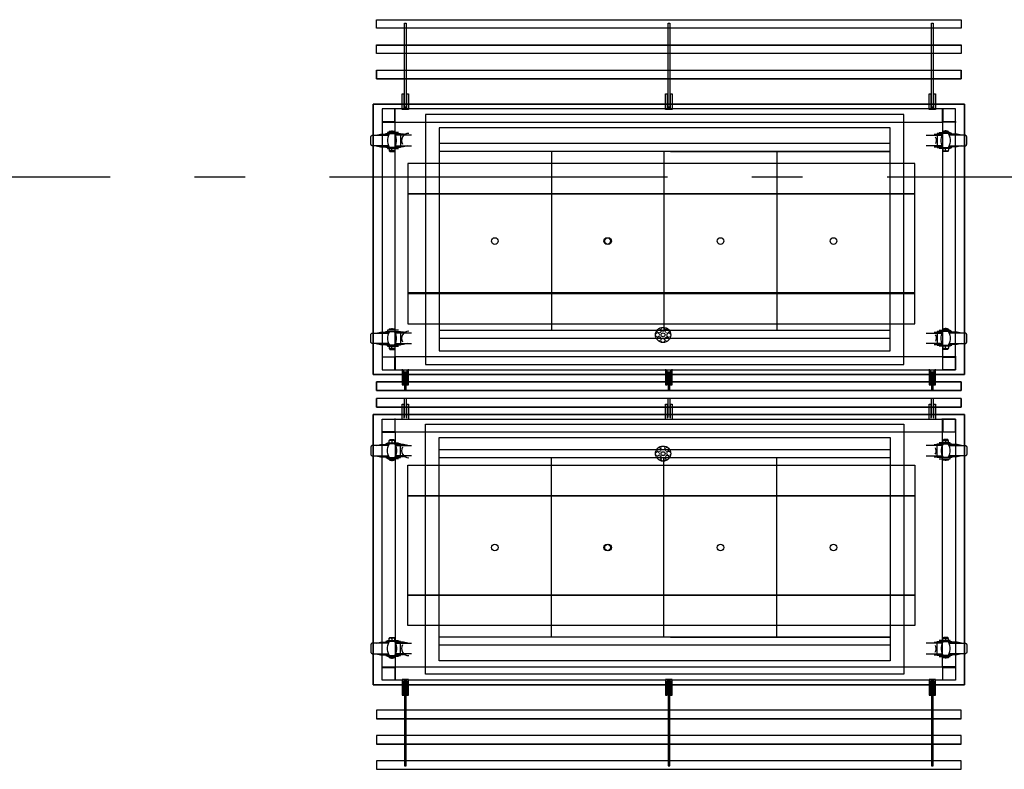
# Model space of a CAD drawing. Header units: millimetres. Extents: x -285236 to 84130, y -470 to 79511.
# Tile 125 of 192: x 11250 to 14164, y 37029 to 39247. Entities that reach past the tile are written whole.
import ezdxf

# ---------------------------------------------------------------- set-up
doc = ezdxf.new("R2010")
doc.units = ezdxf.units.MM
doc.linetypes.add('NLRS_stramien', pattern=[1650, 1000, -250, 150, -250])
doc.layers.add('2D APPARATUUR', color=250, linetype='Continuous', lineweight=9)
doc.layers.add('XREF', color=254, linetype='Continuous')

# ---------------------------------------------------------------- blocks, each defined once
blk = doc.blocks.new('16_10_25_dwg__U412-1948140-Begane grond - BRANDVEILIGHEID - Bereik brandslanghaspels')
at = {"layer": '2D APPARATUUR'}
blk.add_circle((0, 0), 5.82, dxfattribs=at)
blk = doc.blocks.new('16_10_25_dwg__U413-1948141-Begane grond - BRANDVEILIGHEID - Bereik brandslanghaspels')
blk.add_blockref('16_10_25_dwg__U412-1948140-Begane grond - BRANDVEILIGHEID - Bereik brandslanghaspels', (6452.4, 2.4))
for p, rotation in [((6457.7, 14), 315.0000000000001), ((6469.6, 18.5), 270), ((6481.2, 13.2), 225.0000000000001), ((6485.7, 1.3), 180), ((6456.9, -9.5), 45.00000000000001), ((6468.5, -14.8), 90.00000000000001), ((6480.4, -10.3), 135)]:
    blk.add_blockref('16_10_25_dwg__U412-1948140-Begane grond - BRANDVEILIGHEID - Bereik brandslanghaspels', p, dxfattribs=dict(rotation=rotation))

msp = doc.modelspace()

# ---------------------------------------------------------------- linework, layer by layer
at = {"layer": 'XREF', "linetype": 'Continuous'}
for p, q in [((12360.396, 38916.3981), (12360.396, 38913.4878)), ((13957.1341, 38908.1962), (13982.2692, 38908.1962)), ((13982.2692, 38916.3981), (13982.2692, 38913.4878)), ((12409.3432, 38905.2858), (12361.9835, 38905.2858)), ((13933.3219, 38905.2858), (13980.9463, 38905.2858)), ((12343.4629, 38865.8634), (12343.4629, 38860.8364)), ((12361.9835, 38874.0654), (12409.3432, 38874.0654)), ((13980.9463, 38874.0654), (13933.3219, 38874.0654)), ((13957.1341, 38871.155), (13982.2692, 38871.155)), ((13999.4668, 38865.8634), (13999.4668, 38860.8364)), ((12360.396, 38331.148), (12360.396, 38327.973)), ((13982.2692, 38331.148), (13982.2692, 38327.973)), ((12409.3432, 38319.7711), (12361.9835, 38319.7711)), ((13933.3219, 38319.7711), (13980.9463, 38319.7711)), ((13957.1341, 38322.946), (13982.2692, 38322.946)), ((12343.4629, 38280.6133), (12343.4629, 38275.5863)), ((12361.9835, 38288.8152), (12409.3432, 38288.8152)), ((13980.9463, 38288.8152), (13933.3219, 38288.8152)), ((13957.1341, 38285.9049), (13982.2692, 38285.9049)), ((13999.4668, 38280.6133), (13999.4668, 38275.5863)), ((12343.4629, 37995.4305), (12343.4629, 38000.4575)), ((12361.9835, 37987.2285), (12409.3432, 37987.2285)), ((13980.9463, 37987.2285), (13933.3219, 37987.2285)), ((13957.1341, 37990.1389), (13982.2692, 37990.1389)), ((13999.4668, 37995.4305), (13999.4668, 38000.4575)), ((12360.396, 37944.8957), (12360.396, 37948.0707)), ((12409.3432, 37956.2727), (12361.9835, 37956.2727)), ((13933.3219, 37956.2727), (13980.9463, 37956.2727)), ((13957.1341, 37953.0977), (13982.2692, 37953.0977)), ((13982.2692, 37944.8957), (13982.2692, 37948.0707)), ((12343.4629, 37410.1803), (12343.4629, 37415.2073)), ((12361.9835, 37401.9783), (12409.3432, 37401.9783)), ((13980.9463, 37401.9783), (13933.3219, 37401.9783)), ((13957.1341, 37404.8887), (13982.2692, 37404.8887)), ((13999.4668, 37410.1803), (13999.4668, 37415.2073)), ((12409.3432, 37370.7579), (12361.9835, 37370.7579)), ((13933.3219, 37370.7579), (13980.9463, 37370.7579)), ((13957.1341, 37367.8476), (13982.2692, 37367.8476)), ((12360.396, 37359.6456), (12360.396, 37362.556)), ((13982.2692, 37359.6456), (13982.2692, 37362.556))]:
    msp.add_line(p, q, dxfattribs=at)
at = {"layer": 'XREF'}
for p, q in [((13826.524, 38881.052), (12491.4829, 38881.052)), ((12824.0034, 38857.2096), (12824.0034, 38327.2096)), ((13156.524, 38857.2096), (13156.524, 38327.2096)), ((13491.524, 38857.2096), (13491.524, 38327.2096)), ((13826.524, 38327.2096), (12491.4829, 38327.2096)), ((13826.524, 38303.2845), (12491.4829, 38303.2845)), ((12388.9706, 38206.3886), (12388.9706, 38150.1319)), ((12393.9976, 38150.1319), (12393.9976, 38206.3886)), ((13168.9514, 38206.3886), (13168.9514, 38150.1319)), ((13173.9784, 38150.1319), (13173.9784, 38206.3886)), ((13948.9321, 38206.3886), (13948.9321, 38150.1319)), ((13953.9591, 38150.1319), (13953.9591, 38206.3886)), ((12306.5313, 38149.7858), (14036.6879, 38149.7858)), ((12388.9706, 38069.6551), (12388.9706, 38125.9118)), ((12393.9976, 38125.9118), (12393.9976, 38069.6551)), ((13168.9514, 38069.6551), (13168.9514, 38125.9118)), ((13173.9784, 38125.9118), (13173.9784, 38069.6551)), ((13948.9321, 38069.6551), (13948.9321, 38125.9118)), ((13953.9591, 38125.9118), (13953.9591, 38069.6551)), ((13826.524, 37974.1097), (12491.4829, 37974.1097)), ((13826.524, 37950.1846), (12491.4829, 37950.1846)), ((12824.0034, 37420.1846), (12824.0034, 37950.1846)), ((13156.524, 37420.1846), (13156.524, 37950.1846)), ((13491.524, 37420.1846), (13491.524, 37950.1846)), ((13826.524, 37396.3422), (12491.4829, 37396.3422))]:
    msp.add_line(p, q, dxfattribs=at)
at = {"layer": 'XREF', "linetype": 'NLRS_stramien'}
msp.add_line((-47232.6128, 38782.6047), (64223.889, 38782.6047), dxfattribs=at)
at = {"layer": 'XREF', "flags": 128}
for points in [[(14036.2434, 39246.8581), (14036.2434, 39221.9876), (12306.4218, 39221.9876), (12306.4218, 39246.8581)], [(12306.5313, 39222.0742), (12306.5313, 39247.2103), (14036.6879, 39247.2103), (14036.6879, 39222.0742)], [(12393.9976, 39237.3332), (12393.9976, 38988.0992), (12388.9706, 38988.0992), (12388.9706, 39237.3332)], [(13173.9784, 39237.3332), (13173.9784, 38988.0992), (13168.9514, 38988.0992), (13168.9514, 39237.3332)], [(13953.9591, 39237.3332), (13953.9591, 38988.0992), (13948.9321, 38988.0992), (13948.9321, 39237.3332)], [(14036.2434, 39171.9821), (14036.2434, 39147.1116), (12306.4218, 39147.1116), (12306.4218, 39171.9821)], [(12306.5313, 39147.1952), (12306.5313, 39172.3313), (14036.6879, 39172.3313), (14036.6879, 39147.1952)], [(12386.854, 39027.5216), (12386.854, 38986.5117), (12395.8497, 38986.5117), (12395.8497, 39027.5216), (12400.8767, 39027.5216), (12400.8767, 38981.4847), (12381.827, 38981.4847), (12381.827, 39027.5216)], [(13166.8347, 39027.5216), (13166.8347, 38986.5117), (13175.8304, 38986.5117), (13175.8304, 39027.5216), (13180.8574, 39027.5216), (13180.8574, 38981.4847), (13161.8077, 38981.4847), (13161.8077, 39027.5216)], [(13946.8155, 39027.5216), (13946.8155, 38986.5117), (13955.8112, 38986.5117), (13955.8112, 39027.5216), (13960.8382, 39027.5216), (13960.8382, 38981.4847), (13941.7885, 38981.4847), (13941.7885, 39027.5216)], [(12296.477, 38197.0509), (12296.477, 38997.4369), (14046.7425, 38997.4369), (14046.7425, 38197.0509)], [(13866.524, 38967.1145), (12451.4829, 38967.1145), (12451.4829, 38227.1145), (13866.524, 38227.1145)], [(13826.524, 38927.1145), (12491.4829, 38927.1145), (12491.4829, 38267.1145), (13826.524, 38267.1145)], [(13899.0783, 38821.1584), (12399.0783, 38821.1584), (12399.0783, 38731.7918), (13899.0783, 38731.7918)], [(13899.0783, 38731.7918), (12399.0783, 38731.7918), (12399.0783, 38436.8988), (13899.0783, 38436.8988)], [(13899.0783, 38439.1347), (12399.0783, 38439.1347), (12399.0783, 38347.5322), (13899.0783, 38347.5322)], [(12296.477, 38078.9928), (12296.477, 37278.6068), (14046.7425, 37278.6068), (14046.7425, 38078.9928)], [(13866.524, 37310.2797), (12451.4829, 37310.2797), (12451.4829, 38050.2797), (13866.524, 38050.2797)], [(13826.524, 37350.2797), (12491.4829, 37350.2797), (12491.4829, 38010.2797), (13826.524, 38010.2797)], [(13899.0783, 37836.909), (12399.0783, 37836.909), (12399.0783, 37928.5116), (13899.0783, 37928.5116)], [(13899.0783, 37544.252), (12399.0783, 37544.252), (12399.0783, 37839.1449), (13899.0783, 37839.1449)], [(13899.0783, 37454.8853), (12399.0783, 37454.8853), (12399.0783, 37544.252), (13899.0783, 37544.252)], [(12386.854, 37248.5222), (12386.854, 37289.532), (12395.8497, 37289.532), (12395.8497, 37248.5222), (12400.8767, 37248.5222), (12400.8767, 37294.559), (12381.827, 37294.559), (12381.827, 37248.5222)], [(12393.9976, 37038.7105), (12393.9976, 37287.9445), (12388.9706, 37287.9445), (12388.9706, 37038.7105)], [(13166.8347, 37248.5222), (13166.8347, 37289.532), (13175.8304, 37289.532), (13175.8304, 37248.5222), (13180.8574, 37248.5222), (13180.8574, 37294.559), (13161.8077, 37294.559), (13161.8077, 37248.5222)], [(13173.9784, 37038.7105), (13173.9784, 37287.9445), (13168.9514, 37287.9445), (13168.9514, 37038.7105)], [(13946.8155, 37248.5222), (13946.8155, 37289.532), (13955.8112, 37289.532), (13955.8112, 37248.5222), (13960.8382, 37248.5222), (13960.8382, 37294.559), (13941.7885, 37294.559), (13941.7885, 37248.5222)], [(13953.9591, 37038.7105), (13953.9591, 37287.9445), (13948.9321, 37287.9445), (13948.9321, 37038.7105)], [(14036.2434, 37204.0728), (12306.5313, 37204.0728), (12306.5313, 37178.5916), (14036.6879, 37178.5916), (14036.6879, 37203.9923), (12306.5313, 37203.9923), (12306.4218, 37178.9377), (14036.2434, 37178.9377)], [(14036.2434, 37104.0617), (14036.2434, 37128.9322), (12306.4218, 37128.9322), (12306.4218, 37104.0617)], [(12306.5313, 37128.8486), (12306.5313, 37103.7124), (14036.6879, 37103.7124), (14036.6879, 37128.8486)], [(14036.2434, 37029.1856), (14036.2434, 37054.0561), (12306.4218, 37054.0561), (12306.4218, 37029.1856)], [(12306.5313, 37053.9696), (12306.5313, 37028.8334), (14036.6879, 37028.8334), (14036.6879, 37053.9696)]]:
    msp.add_lwpolyline(points, close=True, dxfattribs=at)
for points in [[(14036.2434, 39071.971), (14036.2434, 39097.106), (12306.4218, 39097.106), (12306.5313, 39072.0514), (12306.5313, 39097.4522), (14036.6879, 39097.4522), (14036.6879, 39072.0514), (12306.5313, 39072.0514), (14036.2434, 39072.0514)], [(14021.4269, 38944.4436), (13981.4754, 38944.4436), (13981.4754, 38984.3951)], [(13176.524, 38857.2096), (13501.524, 38857.2096), (13826.524, 38857.2096), (12491.4829, 38857.2096)], [(12381.827, 38213.0031), (12381.827, 38166.9662), (12386.854, 38166.9662), (12386.854, 38207.9761)], [(12395.8497, 38207.9761), (12395.8497, 38166.9662), (12400.8767, 38166.9662), (12400.8767, 38213.0031)], [(13161.8077, 38213.0031), (13161.8077, 38166.9662), (13166.8347, 38166.9662), (13166.8347, 38207.9761)], [(13175.8304, 38207.9761), (13175.8304, 38166.9662), (13180.8574, 38166.9662), (13180.8574, 38213.0031)], [(13941.7885, 38213.0031), (13941.7885, 38166.9662), (13946.8155, 38166.9662), (13946.8155, 38207.9761)], [(13955.8112, 38207.9761), (13955.8112, 38166.9662), (13960.8382, 38166.9662), (13960.8382, 38213.0031)], [(14036.2434, 38175.267), (14036.2434, 38150.1319), (12306.4218, 38150.1319), (12306.5313, 38175.1865), (12306.5313, 38149.7858), (14036.6879, 38149.7858), (14036.6879, 38175.1865), (12306.5313, 38175.1865), (14036.2434, 38175.1865)], [(14036.6879, 38126.2579), (14036.6879, 38100.8572), (12306.5313, 38100.8572), (14036.2434, 38100.8572), (14036.2434, 38125.9118), (12306.4218, 38125.9118), (12306.5313, 38100.8572), (12306.5313, 38126.2579)], [(12381.827, 38063.0406), (12381.827, 38109.0775), (12386.854, 38109.0775), (12386.854, 38068.0677)], [(12395.8497, 38068.0677), (12395.8497, 38109.0775), (12400.8767, 38109.0775), (12400.8767, 38063.0406)], [(13161.8077, 38063.0406), (13161.8077, 38109.0775), (13166.8347, 38109.0775), (13166.8347, 38068.0677)], [(13175.8304, 38068.0677), (13175.8304, 38109.0775), (13180.8574, 38109.0775), (13180.8574, 38063.0406)], [(13941.7885, 38063.0406), (13941.7885, 38109.0775), (13946.8155, 38109.0775), (13946.8155, 38068.0677)], [(13955.8112, 38068.0677), (13955.8112, 38109.0775), (13960.8382, 38109.0775), (13960.8382, 38063.0406)], [(13176.524, 37420.1846), (13501.524, 37420.1846), (13826.524, 37420.1846), (12491.4829, 37420.1846)], [(14021.4269, 37331.6002), (13981.4754, 37331.6002), (13981.4754, 37291.6486)]]:
    msp.add_lwpolyline(points, dxfattribs=at)
at = {"layer": 'XREF', "lineweight": 25, "flags": 128}
for points in [[(14046.2974, 38197.0061), (14046.2974, 38997.0949), (12296.3677, 38997.0949), (12296.3677, 38197.0061)], [(14046.2974, 38079.0376), (14046.2974, 37278.9488), (12296.3677, 37278.9488), (12296.3677, 38079.0376)]]:
    msp.add_lwpolyline(points, close=True, dxfattribs=at)
at = {"layer": 'XREF', "linetype": 'Continuous', "flags": 128}
for points in [[(12321.5028, 38944.4436), (12361.4543, 38944.4436), (12361.4543, 38984.3951)], [(12305.3634, 38905.2858), (12318.3278, 38908.1962), (12343.4629, 38908.1962)], [(12333.6735, 38908.1962), (12333.6735, 38910.0482), (12377.3291, 38910.0482), (12377.3291, 38869.0384), (12333.6735, 38869.0384), (12333.6735, 38871.155)], [(12371.2438, 38913.4878), (12338.4359, 38913.4878), (12338.4359, 38910.842)], [(12344.5212, 38910.0482), (12341.6108, 38904.7566), (12339.7588, 38898.9359), (12338.7005, 38892.8506), (12338.7005, 38886.5006), (12339.7588, 38880.4153), (12341.6108, 38874.5946), (12344.5212, 38869.0384)], [(12343.4629, 38916.3981), (12346.6379, 38917.721), (12350.0774, 38918.2502), (12353.7815, 38918.2502), (12357.221, 38917.721), (12360.396, 38916.3981), (12343.4629, 38916.3981), (12343.4629, 38913.4878)], [(12359.0731, 38869.0384), (12361.9835, 38874.5946), (12364.1001, 38880.4153), (12365.1584, 38886.5006), (12365.1584, 38892.8506), (12364.1001, 38898.9359), (12361.9835, 38904.7566), (12359.0731, 38910.0482)], [(12398.4955, 38905.2858), (12385.5311, 38908.1962), (12360.396, 38908.1962)], [(14009.2563, 38908.1962), (14009.2563, 38910.0482), (13965.6006, 38910.0482), (13965.6006, 38869.0384), (14009.2563, 38869.0384), (14009.2563, 38871.155)], [(13971.686, 38913.4878), (14004.2293, 38913.4878), (14004.2293, 38910.842)], [(13983.5921, 38869.0384), (13980.6817, 38874.5946), (13978.565, 38880.4153), (13977.7713, 38886.5006), (13977.7713, 38892.8506), (13978.565, 38898.9359), (13980.6817, 38904.7566), (13983.5921, 38910.0482)], [(13999.4668, 38916.3981), (13996.0273, 38917.721), (13992.5878, 38918.2502), (13989.1482, 38918.2502), (13985.7087, 38917.721), (13982.2692, 38916.3981), (13999.4668, 38916.3981), (13999.4668, 38913.4878)], [(13998.1439, 38910.0482), (14001.0543, 38904.7566), (14002.9064, 38898.9359), (14003.9647, 38892.8506), (14003.9647, 38886.5006), (14002.9064, 38880.4153), (14001.0543, 38874.5946), (13998.1439, 38869.0384)], [(14037.5663, 38905.2858), (14024.6019, 38908.1962), (13999.2023, 38908.1962)], [(12341.8754, 38874.0654), (12294.5157, 38874.0654), (12293.4574, 38874.33), (12292.6636, 38874.33), (12291.8699, 38874.8591), (12291.0761, 38875.3883), (12290.547, 38875.9175), (12290.0178, 38876.7112), (12289.7532, 38877.5049), (12289.4887, 38878.2987), (12289.4887, 38879.0924), (12289.4887, 38900.2588), (12289.4887, 38901.0525), (12289.7532, 38901.8463), (12290.0178, 38902.64), (12290.547, 38903.4337), (12291.0761, 38903.9629), (12291.8699, 38904.4921), (12292.6636, 38904.7566), (12293.4574, 38905.0212), (12294.5157, 38905.2858), (12341.8754, 38905.2858)], [(13959.7799, 38900.5234), (13961.3674, 38896.8192), (13962.4257, 38892.8506), (13962.4257, 38888.8819), (13961.8965, 38884.9132), (13960.5736, 38880.9445)], [(14000.7897, 38874.0654), (14048.4141, 38874.0654), (14049.2078, 38874.33), (14050.0015, 38874.33), (14050.7953, 38874.8591), (14051.589, 38875.3883), (14052.1182, 38875.9175), (14052.6473, 38876.7112), (14052.9119, 38877.5049), (14053.1765, 38878.2987), (14053.4411, 38879.0924), (14053.4411, 38900.2588), (14053.1765, 38901.0525), (14052.9119, 38901.8463), (14052.6473, 38902.64), (14052.1182, 38903.4337), (14051.589, 38903.9629), (14050.7953, 38904.4921), (14050.0015, 38904.7566), (14049.2078, 38905.0212), (14048.4141, 38905.2858), (14000.7897, 38905.2858)], [(12305.3634, 38874.0654), (12318.3278, 38871.155), (12343.4629, 38871.155)], [(12338.4359, 38868.5092), (12338.4359, 38865.8634), (12371.2438, 38865.8634)], [(12351.9295, 38860.8364), (12351.1357, 38860.0427), (12350.342, 38859.5135), (12349.2837, 38859.2489), (12348.2253, 38858.9844), (12347.167, 38858.9844), (12346.1087, 38859.2489), (12345.0504, 38859.5135), (12344.2566, 38860.0427), (12343.4629, 38860.8364), (12343.9921, 38859.5135), (12344.7858, 38858.1906), (12345.8441, 38856.8677), (12358.0148, 38856.8677), (12359.0731, 38858.1906), (12359.8668, 38859.5135), (12360.396, 38860.8364)], [(12360.396, 38865.8634), (12360.396, 38860.8364), (12359.6023, 38860.0427), (12358.8085, 38859.5135), (12357.7502, 38859.2489), (12356.6919, 38858.9844), (12355.6336, 38858.9844), (12354.5753, 38859.2489), (12353.5169, 38859.5135), (12352.7232, 38860.0427), (12351.9295, 38860.8364), (12351.9295, 38865.8634)], [(12398.4955, 38874.0654), (12385.5311, 38871.155), (12360.396, 38871.155)], [(14004.2293, 38868.5092), (14004.2293, 38865.8634), (13971.686, 38865.8634)], [(13982.2692, 38865.8634), (13982.2692, 38860.8364), (13983.0629, 38860.0427), (13984.1212, 38859.5135), (13984.915, 38859.2489), (13985.9733, 38858.9844), (13987.0316, 38858.9844), (13988.0899, 38859.2489), (13989.1482, 38859.5135), (13990.2065, 38860.0427), (13990.7357, 38860.8364), (13990.7357, 38865.8634)], [(13990.7357, 38860.8364), (13991.5294, 38860.0427), (13992.5878, 38859.5135), (13993.3815, 38859.2489), (13994.4398, 38858.9844), (13995.7627, 38858.9844), (13996.821, 38859.2489), (13997.6148, 38859.5135), (13998.6731, 38860.0427), (13999.4668, 38860.8364), (13998.6731, 38859.5135), (13997.8794, 38858.1906), (13996.821, 38856.8677), (13984.915, 38856.8677), (13983.8566, 38858.1906), (13983.0629, 38859.5135), (13982.2692, 38860.8364)], [(14037.5663, 38874.0654), (14024.6019, 38871.155), (13999.2023, 38871.155)], [(12333.6735, 38322.946), (12333.6735, 38324.7981), (12377.3291, 38324.7981), (12377.3291, 38283.7882), (12333.6735, 38283.7882), (12333.6735, 38285.9049)], [(12371.2438, 38327.973), (12338.4359, 38327.973), (12338.4359, 38325.5918)], [(12344.5212, 38324.7981), (12341.6108, 38319.5065), (12339.7588, 38313.4212), (12338.7005, 38307.3358), (12338.7005, 38301.2505), (12339.7588, 38295.1652), (12341.6108, 38289.3444), (12344.5212, 38283.7882)], [(12343.4629, 38331.148), (12346.6379, 38332.4709), (12350.0774, 38333), (12353.7815, 38333), (12357.221, 38332.4709), (12360.396, 38331.148), (12343.4629, 38331.148), (12343.4629, 38327.973)], [(12359.0731, 38283.7882), (12361.9835, 38289.3444), (12364.1001, 38295.1652), (12365.1584, 38301.2505), (12365.1584, 38307.3358), (12364.1001, 38313.4212), (12361.9835, 38319.5065), (12359.0731, 38324.7981)], [(14009.2563, 38322.946), (14009.2563, 38324.7981), (13965.6006, 38324.7981), (13965.6006, 38283.7882), (14009.2563, 38283.7882), (14009.2563, 38285.9049)], [(13971.686, 38327.973), (14004.2293, 38327.973), (14004.2293, 38325.5918)], [(13983.5921, 38283.7882), (13980.6817, 38289.3444), (13978.565, 38295.1652), (13977.7713, 38301.2505), (13977.7713, 38307.3358), (13978.565, 38313.4212), (13980.6817, 38319.5065), (13983.5921, 38324.7981)], [(13999.4668, 38331.148), (13996.0273, 38332.4709), (13992.5878, 38333), (13989.1482, 38333), (13985.7087, 38332.4709), (13982.2692, 38331.148), (13999.4668, 38331.148), (13999.4668, 38327.973)], [(13998.1439, 38324.7981), (14001.0543, 38319.5065), (14002.9064, 38313.4212), (14003.9647, 38307.3358), (14003.9647, 38301.2505), (14002.9064, 38295.1652), (14001.0543, 38289.3444), (13998.1439, 38283.7882)], [(12341.8754, 38288.8152), (12294.5157, 38288.8152), (12293.4574, 38288.8152), (12292.6636, 38289.0798), (12291.8699, 38289.609), (12291.0761, 38290.1381), (12290.547, 38290.6673), (12290.0178, 38291.461), (12289.7532, 38292.2548), (12289.4887, 38293.0485), (12289.4887, 38293.8423), (12289.4887, 38314.7441), (12289.4887, 38315.8024), (12289.7532, 38316.5961), (12290.0178, 38317.3898), (12290.547, 38317.919), (12291.0761, 38318.7127), (12291.8699, 38319.2419), (12292.6636, 38319.5065), (12293.4574, 38319.7711), (12294.5157, 38319.7711), (12341.8754, 38319.7711)], [(12305.3634, 38319.7711), (12318.3278, 38322.946), (12343.4629, 38322.946)], [(12398.4955, 38319.7711), (12385.5311, 38322.946), (12360.396, 38322.946)], [(13959.7799, 38315.0086), (13961.3674, 38311.3045), (13962.4257, 38307.6004), (13962.4257, 38303.3671), (13961.8965, 38299.3984), (13960.5736, 38295.6943)], [(14037.5663, 38319.7711), (14024.6019, 38322.946), (13999.2023, 38322.946)], [(14000.7897, 38288.8152), (14048.4141, 38288.8152), (14049.2078, 38288.8152), (14050.0015, 38289.0798), (14050.7953, 38289.609), (14051.589, 38290.1381), (14052.1182, 38290.6673), (14052.6473, 38291.461), (14052.9119, 38292.2548), (14053.1765, 38293.0485), (14053.4411, 38293.8423), (14053.4411, 38314.7441), (14053.1765, 38315.8024), (14052.9119, 38316.5961), (14052.6473, 38317.3898), (14052.1182, 38317.919), (14051.589, 38318.7127), (14050.7953, 38319.2419), (14050.0015, 38319.5065), (14049.2078, 38319.7711), (14048.4141, 38319.7711), (14000.7897, 38319.7711)], [(12305.3634, 38288.8152), (12318.3278, 38285.9049), (12343.4629, 38285.9049)], [(12338.4359, 38282.9945), (12338.4359, 38280.6133), (12371.2438, 38280.6133)], [(12351.9295, 38275.5863), (12351.1357, 38274.7925), (12350.342, 38274.2634), (12349.2837, 38273.7342), (12348.2253, 38273.7342), (12347.167, 38273.7342), (12346.1087, 38273.7342), (12345.0504, 38274.2634), (12344.2566, 38274.7925), (12343.4629, 38275.5863), (12343.9921, 38273.9988), (12344.7858, 38272.6759), (12345.8441, 38271.6176), (12358.0148, 38271.6176), (12359.0731, 38272.6759), (12359.8668, 38273.9988), (12360.396, 38275.5863)], [(12360.396, 38280.6133), (12360.396, 38275.5863), (12359.6023, 38274.7925), (12358.8085, 38274.2634), (12357.7502, 38273.7342), (12356.6919, 38273.7342), (12355.6336, 38273.7342), (12354.5753, 38273.7342), (12353.5169, 38274.2634), (12352.7232, 38274.7925), (12351.9295, 38275.5863), (12351.9295, 38280.6133)], [(12398.4955, 38288.8152), (12385.5311, 38285.9049), (12360.396, 38285.9049)], [(14004.2293, 38282.9945), (14004.2293, 38280.6133), (13971.686, 38280.6133)], [(13982.2692, 38280.6133), (13982.2692, 38275.5863), (13983.0629, 38274.7925), (13984.1212, 38274.2634), (13984.915, 38273.7342), (13985.9733, 38273.7342), (13987.0316, 38273.7342), (13988.0899, 38273.7342), (13989.1482, 38274.2634), (13990.2065, 38274.7925), (13990.7357, 38275.5863), (13990.7357, 38280.6133)], [(13990.7357, 38275.5863), (13991.5294, 38274.7925), (13992.5878, 38274.2634), (13993.3815, 38273.7342), (13994.4398, 38273.7342), (13995.7627, 38273.7342), (13996.821, 38273.7342), (13997.6148, 38274.2634), (13998.6731, 38274.7925), (13999.4668, 38275.5863), (13998.6731, 38273.9988), (13997.8794, 38272.6759), (13996.821, 38271.6176), (13984.915, 38271.6176), (13983.8566, 38272.6759), (13983.0629, 38273.9988), (13982.2692, 38275.5863)], [(14037.5663, 38288.8152), (14024.6019, 38285.9049), (13999.2023, 38285.9049)], [(12321.5028, 38249.3929), (12361.4543, 38249.3929), (12361.4543, 38209.4414)], [(14021.4269, 38249.3929), (13981.4754, 38249.3929), (13981.4754, 38209.4414)], [(12321.5028, 38026.6509), (12361.4543, 38026.6509), (12361.4543, 38066.6024)], [(14021.4269, 38026.6509), (13981.4754, 38026.6509), (13981.4754, 38066.6024)], [(12351.9295, 38000.4575), (12351.1357, 38001.2512), (12350.342, 38001.7804), (12349.2837, 38002.3095), (12348.2253, 38002.3095), (12347.167, 38002.3095), (12346.1087, 38002.3095), (12345.0504, 38001.7804), (12344.2566, 38001.2512), (12343.4629, 38000.4575), (12343.9921, 38002.0449), (12344.7858, 38003.3678), (12345.8441, 38004.4262), (12358.0148, 38004.4262), (12359.0731, 38003.3678), (12359.8668, 38002.0449), (12360.396, 38000.4575)], [(13990.7357, 38000.4575), (13991.5294, 38001.2512), (13992.5878, 38001.7804), (13993.3815, 38002.3095), (13994.4398, 38002.3095), (13995.7627, 38002.3095), (13996.821, 38002.3095), (13997.6148, 38001.7804), (13998.6731, 38001.2512), (13999.4668, 38000.4575), (13998.6731, 38002.0449), (13997.8794, 38003.3678), (13996.821, 38004.4262), (13984.915, 38004.4262), (13983.8566, 38003.3678), (13983.0629, 38002.0449), (13982.2692, 38000.4575)], [(12341.8754, 37987.2285), (12294.5157, 37987.2285), (12293.4574, 37987.2285), (12292.6636, 37986.9639), (12291.8699, 37986.4348), (12291.0761, 37985.9056), (12290.547, 37985.3764), (12290.0178, 37984.5827), (12289.7532, 37983.789), (12289.4887, 37982.9952), (12289.4887, 37982.2015), (12289.4887, 37961.2997), (12289.4887, 37960.2414), (12289.7532, 37959.4476), (12290.0178, 37958.6539), (12290.547, 37958.1247), (12291.0761, 37957.331), (12291.8699, 37956.8018), (12292.6636, 37956.5373), (12293.4574, 37956.2727), (12294.5157, 37956.2727), (12341.8754, 37956.2727)], [(12305.3634, 37987.2285), (12318.3278, 37990.1389), (12343.4629, 37990.1389)], [(12333.6735, 37953.0977), (12333.6735, 37951.2457), (12377.3291, 37951.2457), (12377.3291, 37992.2555), (12333.6735, 37992.2555), (12333.6735, 37990.1389)], [(12338.4359, 37993.0492), (12338.4359, 37995.4305), (12371.2438, 37995.4305)], [(12344.5212, 37951.2457), (12341.6108, 37956.5373), (12339.7588, 37962.6226), (12338.7005, 37968.7079), (12338.7005, 37974.7932), (12339.7588, 37980.8786), (12341.6108, 37986.6993), (12344.5212, 37992.2555)], [(12360.396, 37995.4305), (12360.396, 38000.4575), (12359.6023, 38001.2512), (12358.8085, 38001.7804), (12357.7502, 38002.3095), (12356.6919, 38002.3095), (12355.6336, 38002.3095), (12354.5753, 38002.3095), (12353.5169, 38001.7804), (12352.7232, 38001.2512), (12351.9295, 38000.4575), (12351.9295, 37995.4305)], [(12359.0731, 37992.2555), (12361.9835, 37986.6993), (12364.1001, 37980.8786), (12365.1584, 37974.7932), (12365.1584, 37968.7079), (12364.1001, 37962.6226), (12361.9835, 37956.5373), (12359.0731, 37951.2457)], [(12398.4955, 37987.2285), (12385.5311, 37990.1389), (12360.396, 37990.1389)], [(13959.7799, 37961.0351), (13961.3674, 37964.7392), (13962.4257, 37968.4433), (13962.4257, 37972.6766), (13961.8965, 37976.6453), (13960.5736, 37980.3494)], [(14009.2563, 37953.0977), (14009.2563, 37951.2457), (13965.6006, 37951.2457), (13965.6006, 37992.2555), (14009.2563, 37992.2555), (14009.2563, 37990.1389)], [(14004.2293, 37993.0492), (14004.2293, 37995.4305), (13971.686, 37995.4305)], [(13983.5921, 37992.2555), (13980.6817, 37986.6993), (13978.565, 37980.8786), (13977.7713, 37974.7932), (13977.7713, 37968.7079), (13978.565, 37962.6226), (13980.6817, 37956.5373), (13983.5921, 37951.2457)], [(13982.2692, 37995.4305), (13982.2692, 38000.4575), (13983.0629, 38001.2512), (13984.1212, 38001.7804), (13984.915, 38002.3095), (13985.9733, 38002.3095), (13987.0316, 38002.3095), (13988.0899, 38002.3095), (13989.1482, 38001.7804), (13990.2065, 38001.2512), (13990.7357, 38000.4575), (13990.7357, 37995.4305)], [(13998.1439, 37951.2457), (14001.0543, 37956.5373), (14002.9064, 37962.6226), (14003.9647, 37968.7079), (14003.9647, 37974.7932), (14002.9064, 37980.8786), (14001.0543, 37986.6993), (13998.1439, 37992.2555)], [(14037.5663, 37987.2285), (14024.6019, 37990.1389), (13999.2023, 37990.1389)], [(14000.7897, 37987.2285), (14048.4141, 37987.2285), (14049.2078, 37987.2285), (14050.0015, 37986.9639), (14050.7953, 37986.4348), (14051.589, 37985.9056), (14052.1182, 37985.3764), (14052.6473, 37984.5827), (14052.9119, 37983.789), (14053.1765, 37982.9952), (14053.4411, 37982.2015), (14053.4411, 37961.2997), (14053.1765, 37960.2414), (14052.9119, 37959.4476), (14052.6473, 37958.6539), (14052.1182, 37958.1247), (14051.589, 37957.331), (14050.7953, 37956.8018), (14050.0015, 37956.5373), (14049.2078, 37956.2727), (14048.4141, 37956.2727), (14000.7897, 37956.2727)], [(12305.3634, 37956.2727), (12318.3278, 37953.0977), (12343.4629, 37953.0977)], [(12371.2438, 37948.0707), (12338.4359, 37948.0707), (12338.4359, 37950.4519)], [(12343.4629, 37944.8957), (12346.6379, 37943.5729), (12350.0774, 37943.0437), (12353.7815, 37943.0437), (12357.221, 37943.5729), (12360.396, 37944.8957), (12343.4629, 37944.8957), (12343.4629, 37948.0707)], [(12398.4955, 37956.2727), (12385.5311, 37953.0977), (12360.396, 37953.0977)], [(13971.686, 37948.0707), (14004.2293, 37948.0707), (14004.2293, 37950.4519)], [(13999.4668, 37944.8957), (13996.0273, 37943.5729), (13992.5878, 37943.0437), (13989.1482, 37943.0437), (13985.7087, 37943.5729), (13982.2692, 37944.8957), (13999.4668, 37944.8957), (13999.4668, 37948.0707)], [(14037.5663, 37956.2727), (14024.6019, 37953.0977), (13999.2023, 37953.0977)], [(12341.8754, 37401.9783), (12294.5157, 37401.9783), (12293.4574, 37401.7138), (12292.6636, 37401.7138), (12291.8699, 37401.1846), (12291.0761, 37400.6554), (12290.547, 37400.1263), (12290.0178, 37399.3325), (12289.7532, 37398.5388), (12289.4887, 37397.7451), (12289.4887, 37396.9513), (12289.4887, 37375.785), (12289.4887, 37374.9912), (12289.7532, 37374.1975), (12290.0178, 37373.4037), (12290.547, 37372.61), (12291.0761, 37372.0808), (12291.8699, 37371.5517), (12292.6636, 37371.2871), (12293.4574, 37371.0225), (12294.5157, 37370.7579), (12341.8754, 37370.7579)], [(12305.3634, 37401.9783), (12318.3278, 37404.8887), (12343.4629, 37404.8887)], [(12333.6735, 37367.8476), (12333.6735, 37365.9955), (12377.3291, 37365.9955), (12377.3291, 37407.0054), (12333.6735, 37407.0054), (12333.6735, 37404.8887)], [(12338.4359, 37407.5345), (12338.4359, 37410.1803), (12371.2438, 37410.1803)], [(12344.5212, 37365.9955), (12341.6108, 37371.2871), (12339.7588, 37377.1079), (12338.7005, 37383.1932), (12338.7005, 37389.5431), (12339.7588, 37395.6284), (12341.6108, 37401.4492), (12344.5212, 37407.0054)], [(12351.9295, 37415.2073), (12351.1357, 37416.0011), (12350.342, 37416.5302), (12349.2837, 37416.7948), (12348.2253, 37417.0594), (12347.167, 37417.0594), (12346.1087, 37416.7948), (12345.0504, 37416.5302), (12344.2566, 37416.0011), (12343.4629, 37415.2073), (12343.9921, 37416.5302), (12344.7858, 37417.8531), (12345.8441, 37419.176), (12358.0148, 37419.176), (12359.0731, 37417.8531), (12359.8668, 37416.5302), (12360.396, 37415.2073)], [(12360.396, 37410.1803), (12360.396, 37415.2073), (12359.6023, 37416.0011), (12358.8085, 37416.5302), (12357.7502, 37416.7948), (12356.6919, 37417.0594), (12355.6336, 37417.0594), (12354.5753, 37416.7948), (12353.5169, 37416.5302), (12352.7232, 37416.0011), (12351.9295, 37415.2073), (12351.9295, 37410.1803)], [(12359.0731, 37407.0054), (12361.9835, 37401.4492), (12364.1001, 37395.6284), (12365.1584, 37389.5431), (12365.1584, 37383.1932), (12364.1001, 37377.1079), (12361.9835, 37371.2871), (12359.0731, 37365.9955)], [(12398.4955, 37401.9783), (12385.5311, 37404.8887), (12360.396, 37404.8887)], [(13959.7799, 37375.5204), (13961.3674, 37379.2245), (13962.4257, 37383.1932), (13962.4257, 37387.1619), (13961.8965, 37391.1306), (13960.5736, 37395.0993)], [(14009.2563, 37367.8476), (14009.2563, 37365.9955), (13965.6006, 37365.9955), (13965.6006, 37407.0054), (14009.2563, 37407.0054), (14009.2563, 37404.8887)], [(14004.2293, 37407.5345), (14004.2293, 37410.1803), (13971.686, 37410.1803)], [(13983.5921, 37407.0054), (13980.6817, 37401.4492), (13978.565, 37395.6284), (13977.7713, 37389.5431), (13977.7713, 37383.1932), (13978.565, 37377.1079), (13980.6817, 37371.2871), (13983.5921, 37365.9955)], [(13990.7357, 37415.2073), (13991.5294, 37416.0011), (13992.5878, 37416.5302), (13993.3815, 37416.7948), (13994.4398, 37417.0594), (13995.7627, 37417.0594), (13996.821, 37416.7948), (13997.6148, 37416.5302), (13998.6731, 37416.0011), (13999.4668, 37415.2073), (13998.6731, 37416.5302), (13997.8794, 37417.8531), (13996.821, 37419.176), (13984.915, 37419.176), (13983.8566, 37417.8531), (13983.0629, 37416.5302), (13982.2692, 37415.2073)], [(13982.2692, 37410.1803), (13982.2692, 37415.2073), (13983.0629, 37416.0011), (13984.1212, 37416.5302), (13984.915, 37416.7948), (13985.9733, 37417.0594), (13987.0316, 37417.0594), (13988.0899, 37416.7948), (13989.1482, 37416.5302), (13990.2065, 37416.0011), (13990.7357, 37415.2073), (13990.7357, 37410.1803)], [(13998.1439, 37365.9955), (14001.0543, 37371.2871), (14002.9064, 37377.1079), (14003.9647, 37383.1932), (14003.9647, 37389.5431), (14002.9064, 37395.6284), (14001.0543, 37401.4492), (13998.1439, 37407.0054)], [(14037.5663, 37401.9783), (14024.6019, 37404.8887), (13999.2023, 37404.8887)], [(14000.7897, 37401.9783), (14048.4141, 37401.9783), (14049.2078, 37401.7138), (14050.0015, 37401.7138), (14050.7953, 37401.1846), (14051.589, 37400.6554), (14052.1182, 37400.1263), (14052.6473, 37399.3325), (14052.9119, 37398.5388), (14053.1765, 37397.7451), (14053.4411, 37396.9513), (14053.4411, 37375.785), (14053.1765, 37374.9912), (14052.9119, 37374.1975), (14052.6473, 37373.4037), (14052.1182, 37372.61), (14051.589, 37372.0808), (14050.7953, 37371.5517), (14050.0015, 37371.2871), (14049.2078, 37371.0225), (14048.4141, 37370.7579), (14000.7897, 37370.7579)], [(12305.3634, 37370.7579), (12318.3278, 37367.8476), (12343.4629, 37367.8476)], [(12371.2438, 37362.556), (12338.4359, 37362.556), (12338.4359, 37365.2018)], [(12398.4955, 37370.7579), (12385.5311, 37367.8476), (12360.396, 37367.8476)], [(13971.686, 37362.556), (14004.2293, 37362.556), (14004.2293, 37365.2018)], [(14037.5663, 37370.7579), (14024.6019, 37367.8476), (13999.2023, 37367.8476)], [(12343.4629, 37359.6456), (12346.6379, 37358.3227), (12350.0774, 37357.7935), (12353.7815, 37357.7935), (12357.221, 37358.3227), (12360.396, 37359.6456), (12343.4629, 37359.6456), (12343.4629, 37362.556)], [(13999.4668, 37359.6456), (13996.0273, 37358.3227), (13992.5878, 37357.7935), (13989.1482, 37357.7935), (13985.7087, 37358.3227), (13982.2692, 37359.6456), (13999.4668, 37359.6456), (13999.4668, 37362.556)], [(12321.5028, 37331.6002), (12361.4543, 37331.6002), (12361.4543, 37291.6486)]]:
    msp.add_lwpolyline(points, dxfattribs=at)
for points in [[(12360.1314, 38945.7665), (12360.1314, 38983.3368), (12322.5611, 38983.3368), (12322.5611, 38945.7665)], [(14020.104, 38983.3368), (12322.5611, 38983.3368), (12322.5611, 38210.7643), (14020.104, 38210.7643)], [(14020.104, 38945.7665), (14020.104, 38983.3368), (13982.5337, 38983.3368), (13982.5337, 38945.7665)], [(12361.4543, 38944.4436), (13981.4754, 38944.4436), (13981.4754, 38249.3929), (12361.4543, 38249.3929)], [(12360.1314, 38210.7643), (12360.1314, 38248.3346), (12322.5611, 38248.3346), (12322.5611, 38210.7643)], [(13982.5337, 38210.7643), (13982.5337, 38248.3346), (14020.104, 38248.3346), (14020.104, 38210.7643)], [(12360.1314, 38065.2795), (12360.1314, 38027.7092), (12322.5611, 38027.7092), (12322.5611, 38065.2795)], [(14020.104, 37292.707), (12322.5611, 37292.707), (12322.5611, 38065.2795), (14020.104, 38065.2795)], [(13982.5337, 38065.2795), (13982.5337, 38027.7092), (14020.104, 38027.7092), (14020.104, 38065.2795)], [(12361.4543, 37331.6002), (13981.4754, 37331.6002), (13981.4754, 38026.6509), (12361.4543, 38026.6509)], [(12360.1314, 37330.2773), (12360.1314, 37292.707), (12322.5611, 37292.707), (12322.5611, 37330.2773)], [(14020.104, 37330.2773), (14020.104, 37292.707), (13982.5337, 37292.707), (13982.5337, 37330.2773)]]:
    msp.add_lwpolyline(points, close=True, dxfattribs=at)
at = {"layer": 'XREF'}
for centre, radius in [((12656.5034, 38592.2096), 9.8605), ((12989.024, 38592.2096), 9.8605), ((12991.5034, 38592.2096), 9.8605), ((13324.024, 38592.2096), 9.8605), ((13659.024, 38592.2096), 9.8605), ((13154.4052, 38314.309), 22.4732), ((13154.2557, 38314.5598), 5.8205), ((13154.4052, 37963.0852), 22.4732), ((13154.2557, 37962.8344), 5.8205), ((12656.5034, 37685.1846), 9.8605), ((12989.024, 37685.1846), 9.8605), ((12991.5034, 37685.1846), 9.8605), ((13324.024, 37685.1846), 9.8605), ((13659.024, 37685.1846), 9.8605)]:
    msp.add_circle(centre, radius, dxfattribs=at)
at = {"layer": 'XREF', "linetype": 'Continuous'}
for centre, radius, start, end in [((12401.2505, 38889.8079), 21.0347, 89.5769872, 210.6252092), ((12401.4806, 38304.4254), 21.1665, 90.2024027, 209.9997936), ((12401.4806, 37971.6183), 21.1665, 150.0002064, 269.7975973), ((12401.2505, 37386.2359), 21.0347, 149.3747908, 270.4230128)]:
    msp.add_arc(centre, radius, start, end, dxfattribs=at)

# ---------------------------------------------------------------- block references
at = {"layer": 'XREF', "rotation": 180}
msp.add_blockref('16_10_25_dwg__U413-1948141-Begane grond - BRANDVEILIGHEID - Bereik brandslanghaspels', (19623.4718, 38316.1598), dxfattribs=at)
at = {"layer": 'XREF', "xscale": -1}
msp.add_blockref('16_10_25_dwg__U413-1948141-Begane grond - BRANDVEILIGHEID - Bereik brandslanghaspels', (19623.4718, 37961.2344), dxfattribs=at)

doc.saveas('drawing.dxf')
